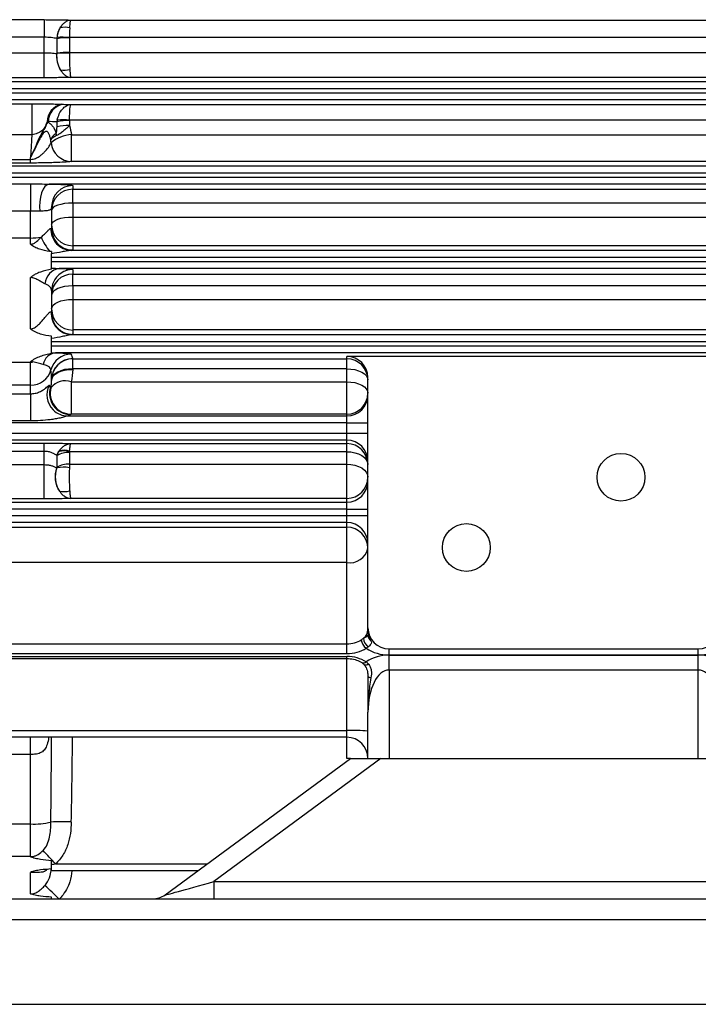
# Model space of a CAD drawing. Header units: millimetres. Extents: x -722 to 1902, y -809 to 1604.
# Tile 3 of 93: x -506 to -410, y 151 to 291. Entities that reach past the tile are written whole.
import ezdxf

# ---------------------------------------------------------------- set-up
doc = ezdxf.new("R2010")
doc.units = ezdxf.units.MM

msp = doc.modelspace()

# ---------------------------------------------------------------- linework, layer by layer
at = {"color": 7, "linetype": 'Continuous', "lineweight": 25}
for p, q in [((-523.31, 290.84), (-502.85, 290.84)), ((-502.85, 290.84), (-502.85, 288.34)), ((-499.07, 290.78), (-378.58, 290.78)), ((-502.85, 288.34), (-523.31, 288.34)), ((-502.85, 286.12), (-502.85, 288.34)), ((-501.08, 288.14), (-501.08, 286.02)), ((-501.04, 288.14), (-501.08, 288.14)), ((-501.04, 286.05), (-501.04, 288.14)), ((-378.58, 288.29), (-499.27, 288.29)), ((-499.27, 288.26), (-499.27, 286.18)), ((-523.31, 286.12), (-502.85, 286.12)), ((-502.85, 282.57), (-502.85, 286.12)), ((-501.08, 286.02), (-501.04, 286.02)), ((-499.27, 286.18), (-374.8, 286.18)), ((-502.85, 282.57), (-523.31, 282.57)), ((-509.95, 282.02), (-163.67, 282.02)), ((-174.55, 282.63), (-499.07, 282.63)), ((-163.67, 281.02), (-509.95, 281.02)), ((-509.95, 280.45), (-163.67, 280.45)), ((-523.31, 278.88), (-504.62, 278.88)), ((-163.67, 279.45), (-509.95, 279.45)), ((-504.62, 278.88), (-504.62, 274.45)), ((-499.07, 278.76), (-174.55, 278.76)), ((-501.04, 275.58), (-501.04, 276.3)), ((-174.35, 276.54), (-499.27, 276.54)), ((-499.27, 276.49), (-499.27, 275.77)), ((-504.62, 274.45), (-523.31, 274.45)), ((-498.98, 270.66), (-498.98, 274.47)), ((-498.98, 274.47), (-174.64, 274.47)), ((-523.51, 270.96), (-504.81, 270.96)), ((-504.81, 270.44), (-523.51, 270.44)), ((-504.81, 270.96), (-504.81, 271.24)), ((-504.81, 270.44), (-504.81, 270.96)), ((-174.64, 270.66), (-498.98, 270.66)), ((-509.95, 270.02), (-163.67, 270.02)), ((-163.67, 269.02), (-509.95, 269.02)), ((-509.95, 268.45), (-163.67, 268.45)), ((-509.95, 267.47), (-504.81, 267.47)), ((-504.81, 267.47), (-504.81, 263.6)), ((-171.48, 267.45), (-502.14, 267.45)), ((-498.81, 267.23), (-498.81, 266.7)), ((-498.81, 266.7), (-174.81, 266.7)), ((-498.81, 264.74), (-498.81, 266.7)), ((-504.81, 263.6), (-509.95, 263.6)), ((-504.81, 259.77), (-504.81, 263.6)), ((-501.81, 264.23), (-501.81, 261.07)), ((-498.81, 264.74), (-498.81, 262.76)), ((-174.81, 264.74), (-498.81, 264.74)), ((-498.81, 262.76), (-498.81, 258.67)), ((-498.81, 262.76), (-174.81, 262.76)), ((-504.81, 259.77), (-536.81, 259.77)), ((-504.81, 258.9), (-504.81, 259.77)), ((-499, 258.02), (-174.62, 258.02)), ((-498.81, 258.67), (-498.81, 258.07)), ((-174.81, 258.67), (-498.81, 258.67)), ((-501.81, 257.02), (-501.81, 257.52)), ((-171.81, 257.02), (-501.81, 257.02)), ((-501.81, 256.45), (-501.81, 257.02)), ((-501.81, 256.45), (-171.81, 256.45)), ((-501.81, 255.48), (-501.81, 256.45)), ((-172.88, 255.45), (-500.74, 255.45)), ((-498.81, 255.28), (-498.81, 254.64)), ((-504.81, 246.85), (-504.81, 254.13)), ((-498.81, 254.64), (-174.81, 254.64)), ((-498.81, 252.95), (-498.81, 254.64)), ((-501.81, 252.28), (-501.81, 249.06)), ((-498.81, 252.95), (-498.81, 251.04)), ((-174.81, 252.95), (-498.81, 252.95)), ((-498.81, 251.04), (-498.81, 246.69)), ((-498.81, 251.04), (-174.81, 251.04)), ((-498.81, 246.69), (-498.81, 246.06)), ((-174.81, 246.69), (-498.81, 246.69)), ((-501.81, 245.02), (-501.81, 245.46)), ((-498.92, 246.02), (-174.7, 246.02)), ((-171.81, 245.02), (-501.81, 245.02)), ((-501.81, 244.45), (-501.81, 245.02)), ((-501.81, 244.45), (-171.81, 244.45)), ((-501.81, 243.46), (-501.81, 244.45)), ((-172.36, 243.45), (-501.26, 243.45)), ((-498.81, 242.61), (-498.81, 242.58)), ((-498.81, 242.58), (-459.81, 242.58)), ((-498.81, 241.16), (-498.81, 242.58)), ((-403.81, 242.92), (-459.81, 242.92)), ((-459.81, 242.58), (-459.81, 242.92)), ((-459.81, 241.16), (-459.81, 242.58)), ((-536.81, 242.12), (-504.81, 242.12)), ((-504.81, 242.12), (-504.81, 242.17)), ((-504.81, 238.82), (-504.81, 242.12)), ((-498.81, 241.16), (-498.81, 241.08)), ((-459.81, 241.16), (-498.81, 241.16)), ((-459.81, 239.31), (-459.81, 241.16)), ((-501.81, 239.61), (-501.81, 239.5)), ((-456.81, 233.45), (-456.81, 239.92)), ((-504.81, 238.82), (-536.81, 238.82)), ((-504.81, 237.61), (-504.81, 238.82)), ((-499.02, 239.31), (-499.02, 234.7)), ((-499.02, 239.31), (-459.81, 239.31)), ((-459.81, 234.7), (-459.81, 239.31)), ((-509.95, 237.61), (-504.81, 237.61)), ((-504.81, 237.61), (-504.81, 233.75)), ((-499.48, 234.45), (-459.81, 234.45)), ((-459.81, 234.7), (-499.02, 234.7)), ((-459.81, 234.45), (-459.81, 234.7)), ((-459.81, 233.45), (-459.81, 234.45)), ((-504.81, 233.75), (-509.95, 233.75)), ((-459.81, 233.45), (-509.95, 233.45)), ((-459.81, 233.45), (-456.81, 233.45)), ((-459.81, 232.01), (-459.81, 233.45)), ((-456.81, 232.01), (-456.81, 233.45)), ((-509.95, 232.01), (-459.81, 232.01)), ((-459.81, 231.01), (-459.81, 232.01)), ((-459.81, 232.01), (-456.81, 232.01)), ((-456.81, 221.17), (-456.81, 232.01)), ((-523.31, 230.58), (-502.85, 230.58)), ((-459.81, 231.01), (-509.95, 231.01)), ((-502.85, 229.41), (-502.85, 230.58)), ((-499.07, 230.52), (-459.81, 230.52)), ((-459.81, 230.52), (-459.81, 231.01)), ((-459.81, 229.36), (-459.81, 230.52)), ((-502.85, 229.41), (-523.31, 229.41)), ((-502.85, 227.52), (-502.85, 229.41)), ((-501.08, 228.82), (-501.08, 227.05)), ((-501.04, 228.82), (-501.08, 228.82)), ((-501.04, 227.14), (-501.04, 228.82)), ((-499.27, 229.27), (-499.27, 227.6)), ((-459.81, 229.36), (-499.26, 229.36)), ((-459.81, 227.6), (-459.81, 229.36)), ((-523.31, 227.52), (-502.85, 227.52)), ((-502.85, 222.65), (-502.85, 227.52)), ((-501.08, 227.05), (-501.05, 227.06)), ((-499.27, 227.6), (-459.81, 227.6)), ((-459.81, 222.72), (-459.81, 227.6)), ((-502.85, 222.65), (-523.31, 222.65)), ((-509.95, 222.17), (-459.81, 222.17)), ((-459.81, 222.72), (-499.07, 222.72)), ((-459.81, 222.17), (-459.81, 222.72)), ((-459.81, 221.17), (-459.81, 222.17)), ((-459.81, 221.17), (-509.95, 221.17)), ((-509.95, 220.29), (-459.81, 220.29)), ((-459.81, 221.17), (-456.81, 221.17)), ((-459.81, 220.29), (-459.81, 221.17)), ((-459.81, 219.29), (-459.81, 220.29)), ((-459.81, 220.29), (-456.81, 220.29)), ((-456.81, 220.29), (-456.81, 221.17)), ((-456.81, 204.31), (-456.81, 220.29)), ((-518.85, 218.62), (-459.81, 218.62)), ((-459.81, 219.29), (-509.95, 219.29)), ((-459.81, 218.62), (-459.81, 219.29)), ((-459.81, 213.58), (-459.81, 218.62)), ((-459.81, 213.58), (-518.85, 213.58)), ((-459.81, 202.01), (-459.81, 213.58)), ((-509.95, 202.01), (-459.81, 202.01)), ((-459.81, 200.62), (-459.81, 202.01)), ((-459.81, 200.62), (-509.95, 200.62)), ((-453.81, 201.31), (-409.81, 201.31)), ((-453.81, 200.43), (-453.81, 201.31)), ((-409.81, 200.43), (-453.81, 200.43)), ((-453.81, 200.42), (-409.81, 200.42)), ((-453.81, 198.3), (-453.81, 200.42)), ((-409.81, 200.43), (-409.81, 201.31)), ((-409.81, 198.3), (-409.81, 200.42)), ((-509.95, 200.22), (-459.81, 200.22)), ((-509.95, 199.93), (-459.81, 199.93)), ((-459.81, 199.93), (-459.81, 200.22)), ((-459.81, 189.7), (-459.81, 199.93)), ((-409.81, 198.3), (-453.81, 198.3)), ((-453.81, 198.3), (-453.81, 185.73)), ((-409.81, 185.73), (-409.81, 198.3)), ((-456.81, 185.73), (-456.81, 192.3)), ((-509.95, 189.7), (-459.81, 189.7)), ((-459.81, 188.73), (-459.81, 189.7)), ((-459.81, 188.73), (-509.95, 188.73)), ((-504.81, 186.27), (-504.81, 188.73)), ((-459.81, 185.73), (-459.81, 188.73)), ((-504.81, 186.27), (-509.95, 186.27)), ((-504.81, 176.4), (-504.81, 186.27)), ((-485.66, 166.32), (-459.31, 185.73)), ((-454.96, 185.73), (-478.74, 168.21)), ((-459.31, 185.73), (-459.81, 185.73)), ((-459.31, 185.73), (-454.96, 185.73)), ((-454.96, 185.73), (-218.66, 185.73)), ((-536.81, 176.4), (-504.81, 176.4)), ((-504.81, 171.75), (-504.81, 176.4)), ((-504.81, 171.75), (-536.81, 171.75)), ((-504.81, 171.72), (-504.81, 171.75)), ((-501.81, 169.73), (-501.81, 170.58)), ((-481.02, 169.73), (-501.81, 169.73)), ((-501.26, 170.7), (-479.71, 170.7)), ((-504.81, 166.44), (-504.81, 169.51)), ((-478.74, 168.21), (-478.74, 165.73)), ((-478.74, 168.21), (-194.88, 168.21)), ((-509.81, 165.73), (-163.81, 165.73)), ((-501.81, 165.73), (-501.81, 165.98)), ((-163.81, 162.73), (-509.81, 162.73)), ((-509.81, 150.73), (-163.81, 150.73))]:
    msp.add_line(p, q, dxfattribs=at)
at = {"color": 7, "linetype": 'Continuous', "lineweight": 25, "flags": 128}
for points in [[(-502.14, 267.45), (-502.45, 267.35), (-502.75, 267.1), (-503.01, 266.71), (-503.23, 266.2), (-503.4, 265.6), (-503.49, 264.94), (-503.52, 264.26), (-503.47, 263.58)], [(-498.81, 264.74), (-499.4, 264.72), (-499.96, 264.66), (-500.48, 264.56), (-500.93, 264.43), (-501.3, 264.28), (-501.58, 264.1), (-501.75, 263.9), (-501.81, 263.7)], [(-501.81, 261.67), (-501.75, 261.88), (-501.58, 262.09), (-501.3, 262.28), (-500.93, 262.44), (-500.48, 262.58), (-499.96, 262.68), (-499.4, 262.74), (-498.81, 262.76)], [(-498.81, 252.95), (-499.4, 252.92), (-499.96, 252.85), (-500.48, 252.73), (-500.93, 252.57), (-501.3, 252.37), (-501.58, 252.14), (-501.75, 251.9), (-501.81, 251.64)], [(-501.81, 249.68), (-501.75, 249.95), (-501.58, 250.2), (-501.3, 250.43), (-500.93, 250.64), (-500.48, 250.81), (-499.96, 250.93), (-499.4, 251.01), (-498.81, 251.04)], [(-498.81, 241.16), (-499.4, 241.13), (-499.96, 241.04), (-500.48, 240.89), (-500.93, 240.7), (-501.3, 240.46), (-501.58, 240.19), (-501.75, 239.89), (-501.81, 239.58)], [(-501.81, 239.5), (-501.75, 239.81), (-501.58, 240.1), (-501.3, 240.38), (-500.93, 240.62), (-500.48, 240.81), (-499.96, 240.96), (-499.4, 241.05), (-498.81, 241.08)], [(-459.81, 241.16), (-459.22, 241.13), (-458.66, 241.04), (-458.14, 240.89), (-457.69, 240.7), (-457.32, 240.46), (-457.04, 240.19), (-456.87, 239.89), (-456.81, 239.58)], [(-459.81, 239.31), (-459.22, 239.28), (-458.66, 239.19), (-458.14, 239.04), (-457.69, 238.84), (-457.32, 238.59), (-457.04, 238.31), (-456.87, 238.01), (-456.81, 237.7)], [(-459.81, 229.36), (-459.22, 229.33), (-458.66, 229.22), (-458.14, 229.05), (-457.69, 228.82), (-457.32, 228.54), (-457.04, 228.22), (-456.87, 227.88), (-456.81, 227.52)], [(-459.81, 227.6), (-459.22, 227.56), (-458.66, 227.46), (-458.14, 227.28), (-457.69, 227.05), (-457.32, 226.76), (-457.04, 226.44), (-456.87, 226.08), (-456.81, 225.72)], [(-457.37, 199.11), (-457.34, 199.08), (-457.26, 199.04), (-457.15, 199.03), (-457.03, 199.05), (-456.89, 199.1), (-456.74, 199.17)], [(-456.81, 197.42), (-456.8, 197.39), (-456.78, 197.36), (-456.75, 197.33), (-456.7, 197.29), (-456.63, 197.27), (-456.56, 197.24), (-456.47, 197.22), (-456.38, 197.19)]]:
    msp.add_lwpolyline(points, dxfattribs=at)
at = {"color": 7, "linetype": 'Continuous', "lineweight": 25}
for centre in [(-420.81, 225.73), (-442.81, 215.73)]:
    msp.add_circle(centre, 3.4, dxfattribs=at)
for centre, radius, start, end in [((-497.35, 287.79), 3.74, 149.4041, 174.6166), ((-499.95, 286.58), 3.18, 76.9292, 101.3895), ((-499.38, 277.11), 11.15, 89.4609, 98.5753), ((-500.31, 277.28), 11.06, 84.6242, 93.6944), ((-497.16, 285.68), 3.93, 175.0373, 209.9149), ((-499.38, 275.96), 10.23, 89.4155, 99.3624), ((-499.97, 272.84), 13.23, 87.0035, 94.6665), ((-499.94, 286.86), 3.2, 258.7034, 282.9666), ((-499.85, 276.29), 2.58, 102.2778, 180.0849), ((-499.72, 276.25), 2.59, 100.3722, 177.9872), ((-505.08, 272.47), 4.65, 54.1255, 55.2065), ((-499.38, 269.08), 7.41, 89.2206, 102.9982), ((-500.24, 269.34), 7.26, 82.3086, 95.9826), ((-497.91, 275.32), 3.34, 191.1727, 196.9346), ((-499.37, 268.51), 7.27, 89.2074, 103.2666), ((-498.69, 269.51), 4.98, 93.2426, 129.9983), ((-498.92, 273.64), 2.99, 186.2028, 269.0199), ((-498.81, 264.23), 3, 89.9825, 179.9825), ((-498.81, 263.7), 3, 89.9825, 179.9825), ((-498.92, 261), 2.99, 177.4649, 268.5015), ((-498.81, 261.67), 3, 180.0175, 270.0175), ((-498.81, 261.07), 3, 180.0008, 204.6861), ((-504.77, 267.92), 8.15, 269.7358, 280.4569), ((-495.01, 263.51), 9.04, 203.4872, 218.6988), ((-498.81, 261.07), 3, 204.6953, 270.0087), ((-496.2, 262.5), 7.47, 221.3147, 221.6859), ((-500.31, 253.01), 2.47, 99.8492, 173.9626), ((-498.81, 252.28), 3, 89.9911, 156.6192), ((-498.81, 251.64), 3, 89.9825, 179.9825), ((-498.81, 252.28), 3, 156.6292, 179.9993), ((-498.81, 249.68), 3, 180.0175, 270.0175), ((-498.87, 249.02), 3, 175.7008, 269.1222), ((-498.81, 249.06), 3, 180.0175, 270.0175), ((-500.9, 241.29), 2.19, 99.4016, 166.851), ((-499.02, 240.24), 3, 90.0501, 164.9111), ((-498.81, 239.61), 3, 89.9825, 179.9825), ((-498.81, 239.58), 3, 89.9825, 179.9825), ((-459.81, 239.58), 3, 0.0175, 90.0175), ((-504.81, 248.87), 6.75, 269.998, 272.5406), ((-504.8, 241.82), 3, 269.8596, 344.5882), ((-499.46, 237.46), 3.01, 153.1665, 224.768), ((-499.1, 237.65), 3, 162.1121, 269.863), ((-499.01, 237.7), 3, 165.42, 269.7575), ((-504.77, 239.5), 2.96, 341.7219, 359.9973), ((-499.86, 236.83), 2.62, 71.2933, 141.5793), ((-459.81, 237.7), 3, 269.9825, 359.9825), ((-459.81, 237.45), 3, 269.9825, 359.9825), ((-499.47, 237.45), 3, 224.7277, 269.7964), ((-459.81, 228.01), 3, 0.0175, 90.0175), ((-459.81, 227.52), 3, 0.0175, 90.0175), ((-498.08, 227.63), 3.22, 144.7736, 158.3532), ((-499.34, 225.83), 3.43, 88.8784, 119.6978), ((-500.07, 226.45), 3.02, 74.4176, 103.6097), ((-500.03, 226.68), 2.89, 74.3096, 103.7177), ((-497.62, 225.79), 3.68, 159.8601, 213.6264), ((-500.1, 223.23), 3.94, 78.0022, 103.9202), ((-499.34, 224.22), 3.38, 88.8894, 120.2468), ((-459.81, 225.72), 3, 269.9825, 359.9825), ((-459.81, 225.17), 3, 269.9825, 359.9825), ((-500.01, 226.6), 2.92, 256.6843, 285.238), ((-459.81, 216.29), 3, 0.0175, 90.0175), ((-459.81, 215.62), 3, 0.0175, 90.0175), ((-459.41, 216.21), 2.66, 261.3411, 347.2468), ((-458.49, 204.12), 1.68, 309.4, 357.9634), ((-453.81, 204.31), 3, 180, 270), ((-455.86, 203.26), 0.95, 180.372, 236.8716), ((-409.81, 204.31), 3, 270, 0), ((-456, 202.8), 1.76, 186.4852, 232.7677), ((-456.09, 202.79), 1.33, 178.6003, 240.8992), ((-453.81, 206.43), 6, 237.0787, 270), ((-453.81, 194.42), 6, 90, 122.9213), ((-409.81, 206.43), 6, 270, 302.9213), ((-409.81, 194.42), 6, 57.0787, 90), ((-457.44, 199.82), 0.519, 249.4769, 315.8701), ((-459.06, 168.13), 21.58, 84.0133, 91.9891), ((-459.81, 185.73), 3, 0, 90), ((-504.32, 186.83), 10.45, 267.329, 283.3292), ((-500.35, 141.06), 35.64, 87.8542, 92.5105), ((-552.38, 124.96), 68.6, 41.8183, 43.9977), ((-504.81, 175.09), 3.34, 269.999, 275.1406), ((-536.25, 130.42), 50.06, 44.8098, 48.029), ((-487.44, 168.73), 3, 270, 306.3844)]:
    msp.add_arc(centre, radius, start, end, dxfattribs=at)
for centre, major_axis, ratio, start_param, end_param in [((-504.81, 242.61), (6, 0), 0.400427, 0, 0.264221), ((-459.81, 239.92), (0, 3), 0.999391, 4.712389, 6.283185), ((-504.81, 239.61), (0, 5.38), 0.5576, 4.712389, 4.97661), ((-504.81, 238.06), (3, 0), 0.546359, 0.316721, 0.476129), ((-504.81, 235.07), (6, 0), 0.223093, 5.807056, 5.966464), ((-459.81, 204.16), (3, 0), 0.716051, 4.712389, 5.466679), ((-459.81, 203.46), (4, 0), 0.707538, 4.712389, 5.466679), ((-459.81, 197.39), (4, 0), 0.707538, 0.816507, 1.570796), ((-453.81, 192.3), (0, 6), 0.5, 0, 1.570796), ((-409.81, 192.3), (0, 6), 0.5, 4.712389, 6.283185), ((-504.81, 194.54), (0, 68.43), 0.043837, 4.448168, 4.62746), ((-504.81, 194.64), (0, 68.8), 0.087209, 4.448168, 4.626385), ((-477.32, 168.73), (8.34, 2.42), 0.012419, 3.107854, 4.538395)]:
    msp.add_ellipse(centre, major_axis=major_axis, ratio=ratio, start_param=start_param, end_param=end_param, dxfattribs=at)
for points, knots in [([(-502.85, 290.84), (-502.49, 290.84), (-502.14, 290.83), (-501.46, 290.83), (-501.13, 290.83), (-500.49, 290.82), (-500.17, 290.81), (-499.59, 290.8), (-499.32, 290.79), (-499.07, 290.78)], [0, 0, 0, 0, 0.25, 0.25, 0.5, 0.5, 0.75, 0.75, 1, 1, 1, 1]), ([(-500.57, 289.69), (-500.48, 289.86), (-500.37, 290.01), (-500.14, 290.27), (-500.01, 290.39), (-499.76, 290.57), (-499.62, 290.65), (-499.35, 290.75), (-499.21, 290.78), (-499.07, 290.78)], [0, 0, 0, 0, 0.25, 0.25, 0.5, 0.5, 0.75, 0.75, 1, 1, 1, 1]), ([(-499.23, 289.67), (-499.22, 289.84), (-499.2, 289.99), (-499.18, 290.26), (-499.17, 290.37), (-499.14, 290.56), (-499.13, 290.64), (-499.1, 290.74), (-499.08, 290.77), (-499.07, 290.78)], [0, 0, 0, 0, 0.25, 0.25, 0.5, 0.5, 0.75, 0.75, 1, 1, 1, 1]), ([(-501.02, 288.32), (-500.99, 288.57), (-500.93, 288.81), (-500.78, 289.28), (-500.69, 289.5), (-500.57, 289.69)], [0, 0, 0, 0, 0.5, 0.5, 1, 1, 1, 1]), ([(-499.23, 289.67), (-499.24, 289.47), (-499.25, 289.25), (-499.26, 288.79), (-499.27, 288.55), (-499.27, 288.29)], [0, 0, 0, 0, 0.5, 0.5, 1, 1, 1, 1]), ([(-501.08, 288.14), (-501.19, 288.17), (-501.31, 288.2), (-501.58, 288.25), (-501.73, 288.27), (-502.03, 288.3), (-502.18, 288.32), (-502.51, 288.33), (-502.68, 288.34), (-502.85, 288.34)], [0, 0, 0, 0, 0.25, 0.25, 0.5, 0.5, 0.75, 0.75, 1, 1, 1, 1]), ([(-502.85, 286.12), (-502.68, 286.12), (-502.52, 286.12), (-502.19, 286.11), (-502.03, 286.11), (-501.73, 286.09), (-501.59, 286.08), (-501.32, 286.05), (-501.19, 286.04), (-501.08, 286.02)], [0, 0, 0, 0, 0.25, 0.25, 0.5, 0.5, 0.75, 0.75, 1, 1, 1, 1]), ([(-500.57, 283.72), (-500.75, 284.04), (-500.88, 284.41), (-501, 285), (-501.03, 285.21), (-501.06, 285.61), (-501.06, 285.82), (-501.04, 286.02)], [0, 0, 0, 0, 0.5, 0.5, 0.75, 0.75, 1, 1, 1, 1]), ([(-499.27, 286.05), (-499.28, 285.84), (-499.28, 285.64), (-499.27, 285.23), (-499.27, 285.03), (-499.26, 284.43), (-499.24, 284.06), (-499.22, 283.74)], [0, 0, 0, 0, 0.25, 0.25, 0.5, 0.5, 1, 1, 1, 1]), ([(-500.57, 283.72), (-500.47, 283.55), (-500.36, 283.4), (-500.13, 283.14), (-500.01, 283.02), (-499.75, 282.84), (-499.62, 282.76), (-499.35, 282.66), (-499.21, 282.63), (-499.07, 282.63)], [0, 0, 0, 0, 0.25, 0.25, 0.5, 0.5, 0.75, 0.75, 1, 1, 1, 1]), ([(-499.22, 283.74), (-499.22, 283.57), (-499.2, 283.42), (-499.18, 283.15), (-499.17, 283.04), (-499.14, 282.85), (-499.13, 282.77), (-499.1, 282.67), (-499.08, 282.63), (-499.07, 282.63)], [0, 0, 0, 0, 0.25, 0.25, 0.5, 0.5, 0.75, 0.75, 1, 1, 1, 1]), ([(-499.07, 282.63), (-499.32, 282.62), (-499.6, 282.61), (-500.18, 282.6), (-500.49, 282.59), (-500.97, 282.59), (-501.14, 282.58), (-501.47, 282.58), (-501.64, 282.58), (-502.15, 282.58), (-502.5, 282.57), (-502.85, 282.57)], [0, 0, 0, 0, 0.25, 0.25, 0.5, 0.5, 0.625, 0.625, 0.75, 0.75, 1, 1, 1, 1]), ([(-504.62, 278.88), (-504.21, 278.88), (-503.81, 278.88), (-503.23, 278.87), (-503.03, 278.87), (-502.66, 278.87), (-502.47, 278.86), (-501.94, 278.85), (-501.6, 278.85), (-501.13, 278.83), (-500.98, 278.83), (-500.76, 278.82), (-500.69, 278.82), (-500.54, 278.81), (-500.47, 278.81), (-500.4, 278.81)], [0, 0, 0, 0, 0.25, 0.25, 0.375, 0.375, 0.5, 0.5, 0.75, 0.75, 0.875, 0.875, 0.9375, 0.9375, 1, 1, 1, 1]), ([(-501, 276.56), (-500.94, 276.87), (-500.84, 277.16), (-500.59, 277.69), (-500.44, 277.93), (-500.1, 278.32), (-499.91, 278.48), (-499.6, 278.64), (-499.49, 278.68), (-499.28, 278.74), (-499.17, 278.76), (-499.07, 278.76)], [0, 0, 0, 0, 0.25, 0.25, 0.5, 0.5, 0.75, 0.75, 0.875, 0.875, 1, 1, 1, 1]), ([(-499.27, 276.54), (-499.26, 276.85), (-499.25, 277.14), (-499.23, 277.67), (-499.21, 277.91), (-499.18, 278.31), (-499.16, 278.46), (-499.12, 278.63), (-499.11, 278.67), (-499.09, 278.74), (-499.08, 278.75), (-499.07, 278.76)], [0, 0, 0, 0, 0.25, 0.25, 0.5, 0.5, 0.75, 0.75, 0.875, 0.875, 1, 1, 1, 1]), ([(-502.36, 276.24), (-502.51, 275.99), (-502.62, 275.74), (-502.8, 275.4), (-502.86, 275.3), (-502.99, 275.09), (-503.05, 274.99), (-503.35, 274.47), (-503.56, 274.03), (-503.94, 273.18), (-504.12, 272.75), (-504.38, 272.16), (-504.47, 271.97), (-504.6, 271.69), (-504.64, 271.6), (-504.72, 271.42), (-504.77, 271.33), (-504.81, 271.24)], [0, 0, 0, 0, 0.125, 0.125, 0.1875, 0.1875, 0.25, 0.25, 0.5, 0.5, 0.75, 0.75, 0.875, 0.875, 0.9375, 0.9375, 1, 1, 1, 1]), ([(-502.43, 276.29), (-502.5, 276.16), (-502.56, 276.04), (-502.67, 275.79), (-502.72, 275.67), (-502.84, 275.45), (-502.9, 275.34), (-503.05, 275.17), (-503.13, 275.1), (-503.39, 274.89), (-503.59, 274.77), (-504.06, 274.57), (-504.33, 274.48), (-504.62, 274.45)], [0, 0, 0, 0, 0.125, 0.125, 0.25, 0.25, 0.375, 0.375, 0.5, 0.5, 0.75, 0.75, 1, 1, 1, 1]), ([(-502.36, 276.24), (-502.22, 276.19), (-502.08, 276.11), (-501.84, 275.91), (-501.73, 275.79), (-501.53, 275.52), (-501.45, 275.36), (-501.3, 275.03), (-501.23, 274.85), (-501.18, 274.67)], [0, 0, 0, 0, 0.25, 0.25, 0.5, 0.5, 0.75, 0.75, 1, 1, 1, 1]), ([(-501.94, 273.74), (-501.97, 273.89), (-502, 274.04), (-502.08, 274.34), (-502.13, 274.48), (-502.23, 274.68), (-502.27, 274.74), (-502.35, 274.84), (-502.39, 274.88), (-502.49, 274.94), (-502.55, 274.95), (-502.65, 274.94), (-502.7, 274.92), (-502.84, 274.85), (-502.92, 274.76), (-503.07, 274.58), (-503.14, 274.48), (-503.34, 274.17), (-503.46, 273.95), (-503.8, 273.28), (-504.01, 272.84), (-504.42, 272.01), (-504.61, 271.61), (-504.81, 271.24)], [0, 0, 0, 0, 0.0625, 0.0625, 0.125, 0.125, 0.15625, 0.15625, 0.1875, 0.1875, 0.21875, 0.21875, 0.25, 0.25, 0.3125, 0.3125, 0.375, 0.375, 0.5, 0.5, 0.75, 0.75, 1, 1, 1, 1]), ([(-501.18, 274.67), (-501.38, 274.52), (-501.55, 274.37), (-501.74, 274.13), (-501.79, 274.05), (-501.88, 273.89), (-501.92, 273.81), (-501.94, 273.74)], [0, 0, 0, 0, 0.5, 0.5, 0.75, 0.75, 1, 1, 1, 1]), ([(-501.18, 274.67), (-501.17, 274.68), (-501.15, 274.7), (-501.14, 274.73), (-501.13, 274.75), (-501.11, 274.8), (-501.1, 274.84), (-501.08, 274.96), (-501.07, 275.04), (-501.05, 275.27), (-501.04, 275.43), (-501.04, 275.58)], [0, 0, 0, 0, 0.0625, 0.0625, 0.125, 0.125, 0.25, 0.25, 0.5, 0.5, 1, 1, 1, 1]), ([(-499.27, 275.77), (-499.41, 275.63), (-499.56, 275.49), (-499.86, 275.21), (-500.01, 275.08), (-500.32, 274.83), (-500.48, 274.71), (-500.8, 274.51), (-500.95, 274.42), (-501.1, 274.35)], [0, 0, 0, 0, 0.25, 0.25, 0.5, 0.5, 0.75, 0.75, 1, 1, 1, 1]), ([(-504.62, 274.45), (-504.64, 274.14), (-504.66, 273.84), (-504.69, 273.25), (-504.71, 272.97), (-504.74, 272.43), (-504.75, 272.17), (-504.78, 271.81), (-504.78, 271.69), (-504.8, 271.46), (-504.8, 271.35), (-504.81, 271.24)], [0, 0, 0, 0, 0.25, 0.25, 0.5, 0.5, 0.75, 0.75, 0.875, 0.875, 1, 1, 1, 1]), ([(-504.81, 270.96), (-504.67, 270.96), (-504.53, 270.98), (-504.29, 271.03), (-504.19, 271.07), (-503.9, 271.18), (-503.74, 271.27), (-503.45, 271.46), (-503.32, 271.57), (-503.07, 271.77), (-502.96, 271.88), (-502.63, 272.21), (-502.43, 272.44), (-502.11, 272.88), (-501.97, 273.11), (-501.89, 273.32)], [0, 0, 0, 0, 0.0625, 0.0625, 0.125, 0.125, 0.25, 0.25, 0.375, 0.375, 0.5, 0.5, 0.75, 0.75, 1, 1, 1, 1]), ([(-501.1, 274.35), (-501.31, 274.24), (-501.49, 274.14), (-501.7, 273.98), (-501.76, 273.93), (-501.87, 273.83), (-501.91, 273.78), (-501.94, 273.74)], [0, 0, 0, 0, 0.5, 0.5, 0.75, 0.75, 1, 1, 1, 1]), ([(-498.98, 270.66), (-499.05, 270.64), (-499.16, 270.63), (-499.41, 270.6), (-499.55, 270.59), (-500.06, 270.56), (-500.48, 270.53), (-501.22, 270.5), (-501.48, 270.5), (-502.04, 270.48), (-502.35, 270.47), (-502.99, 270.46), (-503.33, 270.45), (-504.05, 270.44), (-504.42, 270.44), (-504.81, 270.44)], [0, 0, 0, 0, 0.125, 0.125, 0.25, 0.25, 0.5, 0.5, 0.625, 0.625, 0.75, 0.75, 0.875, 0.875, 1, 1, 1, 1]), ([(-504.81, 267.47), (-504.36, 267.47), (-503.92, 267.46), (-503.02, 267.46), (-502.58, 267.45), (-502.14, 267.45)], [0, 0, 0, 0, 0.5, 0.5, 1, 1, 1, 1]), ([(-502.14, 267.45), (-501.86, 267.44), (-501.59, 267.44), (-501.09, 267.42), (-500.86, 267.42), (-500.42, 267.4), (-500.22, 267.39), (-499.86, 267.38), (-499.7, 267.37), (-499.42, 267.35), (-499.3, 267.34), (-499.1, 267.32), (-499.02, 267.31), (-498.85, 267.27), (-498.81, 267.25), (-498.81, 267.23)], [0, 0, 0, 0, 0.125, 0.125, 0.25, 0.25, 0.375, 0.375, 0.5, 0.5, 0.625, 0.625, 0.75, 0.75, 1, 1, 1, 1]), ([(-503.47, 263.58), (-503.68, 263.58), (-503.89, 263.58), (-504.34, 263.59), (-504.58, 263.6), (-504.81, 263.6)], [0, 0, 0, 0, 0.5, 0.5, 1, 1, 1, 1]), ([(-501.81, 264.23), (-501.81, 264.14), (-501.82, 264.05), (-501.87, 263.92), (-501.9, 263.88), (-501.97, 263.81), (-502.02, 263.78), (-502.15, 263.72), (-502.23, 263.7), (-502.41, 263.66), (-502.51, 263.65), (-502.75, 263.62), (-502.88, 263.61), (-503.16, 263.6), (-503.31, 263.59), (-503.47, 263.58)], [0, 0, 0, 0, 0.25, 0.25, 0.375, 0.375, 0.5, 0.5, 0.625, 0.625, 0.75, 0.75, 0.875, 0.875, 1, 1, 1, 1]), ([(-503.29, 259.91), (-503.13, 260.04), (-502.98, 260.18), (-502.7, 260.45), (-502.57, 260.59), (-502.33, 260.83), (-502.22, 260.94), (-502.03, 261.1), (-501.96, 261.15), (-501.9, 261.14)], [0, 0, 0, 0, 0.25, 0.25, 0.5, 0.5, 0.75, 0.75, 1, 1, 1, 1]), ([(-504.81, 258.9), (-504.65, 258.9), (-504.5, 258.94), (-504.21, 259.07), (-504.08, 259.16), (-503.71, 259.46), (-503.5, 259.68), (-503.29, 259.91)], [0, 0, 0, 0, 0.25, 0.25, 0.5, 0.5, 1, 1, 1, 1]), ([(-502.06, 257.86), (-502.56, 257.92), (-503.05, 258.02), (-503.76, 258.26), (-503.99, 258.35), (-504.32, 258.53), (-504.42, 258.59), (-504.62, 258.73), (-504.72, 258.81), (-504.81, 258.9)], [0, 0, 0, 0, 0.5, 0.5, 0.75, 0.75, 0.875, 0.875, 1, 1, 1, 1]), ([(-499, 258.02), (-499.09, 258.01), (-499.19, 258), (-499.4, 257.97), (-499.51, 257.95), (-499.86, 257.89), (-500.09, 257.84), (-500.8, 257.7), (-501.29, 257.61), (-501.78, 257.53)], [0, 0, 0, 0, 0.125, 0.125, 0.25, 0.25, 0.5, 0.5, 1, 1, 1, 1]), ([(-501.81, 255.32), (-502.36, 255.24), (-502.89, 255.12), (-503.67, 254.84), (-503.92, 254.73), (-504.27, 254.54), (-504.39, 254.46), (-504.61, 254.31), (-504.71, 254.22), (-504.81, 254.13)], [0, 0, 0, 0, 0.5, 0.5, 0.75, 0.75, 0.875, 0.875, 1, 1, 1, 1]), ([(-500.74, 255.45), (-500.42, 255.44), (-500.14, 255.43), (-499.66, 255.4), (-499.46, 255.39), (-499.22, 255.36), (-499.15, 255.36), (-499.02, 255.34), (-498.97, 255.33), (-498.85, 255.31), (-498.81, 255.3), (-498.81, 255.28)], [0, 0, 0, 0, 0.25, 0.25, 0.5, 0.5, 0.625, 0.625, 0.75, 0.75, 1, 1, 1, 1]), ([(-502.77, 253.27), (-502.91, 253.33), (-503.05, 253.4), (-503.35, 253.57), (-503.5, 253.66), (-503.83, 253.84), (-504, 253.93), (-504.28, 254.04), (-504.38, 254.08), (-504.59, 254.12), (-504.7, 254.13), (-504.81, 254.13)], [0, 0, 0, 0, 0.25, 0.25, 0.5, 0.5, 0.75, 0.75, 0.875, 0.875, 1, 1, 1, 1]), ([(-501.81, 252.28), (-501.81, 252.37), (-501.83, 252.46), (-501.91, 252.64), (-501.96, 252.72), (-502.12, 252.89), (-502.22, 252.97), (-502.46, 253.13), (-502.61, 253.2), (-502.77, 253.27)], [0, 0, 0, 0, 0.25, 0.25, 0.5, 0.5, 0.75, 0.75, 1, 1, 1, 1]), ([(-504.81, 246.85), (-504.71, 246.85), (-504.61, 246.86), (-504.42, 246.92), (-504.33, 246.96), (-504.07, 247.11), (-503.92, 247.23), (-503.62, 247.5), (-503.48, 247.64), (-503.22, 247.93), (-503.09, 248.07), (-502.84, 248.37), (-502.72, 248.52), (-502.49, 248.8), (-502.37, 248.93), (-502.22, 249.1), (-502.17, 249.15), (-502.08, 249.22), (-502.04, 249.25), (-501.94, 249.31), (-501.89, 249.29), (-501.86, 249.24)], [0, 0, 0, 0, 0.0625, 0.0625, 0.125, 0.125, 0.25, 0.25, 0.375, 0.375, 0.5, 0.5, 0.625, 0.625, 0.75, 0.75, 0.8125, 0.8125, 0.875, 0.875, 1, 1, 1, 1]), ([(-501.81, 245.8), (-502.35, 245.86), (-502.89, 245.95), (-503.66, 246.19), (-503.91, 246.28), (-504.27, 246.46), (-504.39, 246.53), (-504.61, 246.68), (-504.71, 246.76), (-504.81, 246.85)], [0, 0, 0, 0, 0.5, 0.5, 0.75, 0.75, 0.875, 0.875, 1, 1, 1, 1]), ([(-498.92, 246.02), (-498.99, 246.01), (-499.1, 245.99), (-499.32, 245.95), (-499.43, 245.93), (-499.79, 245.85), (-500.04, 245.8), (-500.78, 245.64), (-501.3, 245.54), (-501.81, 245.46)], [0, 0, 0, 0, 0.125, 0.125, 0.25, 0.25, 0.5, 0.5, 1, 1, 1, 1]), ([(-504.81, 242.17), (-504.8, 242.17), (-504.79, 242.17), (-504.78, 242.18), (-504.77, 242.19), (-504.75, 242.2), (-504.74, 242.21), (-504.7, 242.25), (-504.67, 242.27), (-504.6, 242.33), (-504.54, 242.37), (-504.38, 242.48), (-504.26, 242.55), (-503.91, 242.75), (-503.66, 242.86), (-503.15, 243.04), (-502.89, 243.12), (-502.35, 243.25), (-502.08, 243.31), (-501.81, 243.35)], [0, 0, 0, 0, 0.007812, 0.007812, 0.015625, 0.015625, 0.03125, 0.03125, 0.0625, 0.0625, 0.125, 0.125, 0.25, 0.25, 0.5, 0.5, 0.75, 0.75, 1, 1, 1, 1]), ([(-501.26, 243.45), (-501.05, 243.44), (-500.86, 243.44), (-500.51, 243.42), (-500.35, 243.41), (-499.91, 243.39), (-499.69, 243.37), (-499.34, 243.34), (-499.23, 243.32), (-499.07, 243.28), (-499.03, 243.26), (-499.02, 243.24)], [0, 0, 0, 0, 0.125, 0.125, 0.25, 0.25, 0.5, 0.5, 0.75, 0.75, 1, 1, 1, 1]), ([(-504.81, 242.17), (-504.76, 242.17), (-504.71, 242.17), (-504.61, 242.15), (-504.56, 242.14), (-504.51, 242.13)], [0, 0, 0, 0, 0.5, 0.5, 1, 1, 1, 1]), ([(-503.03, 241.78), (-503.24, 241.83), (-503.46, 241.89), (-503.83, 241.99), (-503.96, 242.03), (-504.22, 242.09), (-504.36, 242.11), (-504.51, 242.13)], [0, 0, 0, 0, 0.5, 0.5, 0.75, 0.75, 1, 1, 1, 1]), ([(-501.91, 241.02), (-501.92, 241.05), (-501.93, 241.09), (-501.99, 241.21), (-502.03, 241.29), (-502.18, 241.45), (-502.28, 241.53), (-502.5, 241.63), (-502.59, 241.67), (-502.79, 241.73), (-502.91, 241.76), (-503.03, 241.78)], [0, 0, 0, 0, 0.25, 0.25, 0.5, 0.5, 0.75, 0.75, 0.875, 0.875, 1, 1, 1, 1]), ([(-504.81, 237.61), (-504.59, 237.61), (-504.37, 237.63), (-503.94, 237.72), (-503.73, 237.79), (-503.35, 237.95), (-503.17, 238.05), (-502.87, 238.24), (-502.75, 238.33), (-502.55, 238.5), (-502.47, 238.57), (-502.35, 238.68), (-502.31, 238.72), (-502.2, 238.82), (-502.16, 238.83), (-502.14, 238.82)], [0, 0, 0, 0, 0.125, 0.125, 0.25, 0.25, 0.375, 0.375, 0.5, 0.5, 0.625, 0.625, 0.75, 0.75, 1, 1, 1, 1]), ([(-499.48, 234.45), (-499.5, 234.45), (-499.52, 234.44), (-499.59, 234.43), (-499.63, 234.41), (-499.76, 234.37), (-499.86, 234.34), (-500.16, 234.26), (-500.39, 234.2), (-500.84, 234.1), (-501.07, 234.06), (-501.53, 233.98), (-501.76, 233.94), (-502.46, 233.86), (-502.93, 233.82), (-503.87, 233.76), (-504.34, 233.75), (-504.81, 233.75)], [0, 0, 0, 0, 0.03125, 0.03125, 0.0625, 0.0625, 0.125, 0.125, 0.25, 0.25, 0.375, 0.375, 0.5, 0.5, 0.75, 0.75, 1, 1, 1, 1]), ([(-502.85, 230.58), (-502.66, 230.58), (-502.48, 230.58), (-502.11, 230.58), (-501.93, 230.58), (-501.4, 230.58), (-501.06, 230.57), (-500.42, 230.56), (-500.11, 230.55), (-499.56, 230.54), (-499.3, 230.53), (-499.07, 230.52)], [0, 0, 0, 0, 0.125, 0.125, 0.25, 0.25, 0.5, 0.5, 0.75, 0.75, 1, 1, 1, 1]), ([(-500.71, 229.49), (-500.61, 229.65), (-500.49, 229.79), (-500.24, 230.04), (-500.1, 230.14), (-499.82, 230.32), (-499.67, 230.39), (-499.37, 230.48), (-499.22, 230.51), (-499.07, 230.52)], [0, 0, 0, 0, 0.25, 0.25, 0.5, 0.5, 0.75, 0.75, 1, 1, 1, 1]), ([(-499.25, 229.46), (-499.24, 229.62), (-499.22, 229.77), (-499.2, 230.02), (-499.18, 230.13), (-499.14, 230.4), (-499.1, 230.5), (-499.07, 230.52)], [0, 0, 0, 0, 0.25, 0.25, 0.5, 0.5, 1, 1, 1, 1]), ([(-501.08, 228.82), (-501.17, 228.89), (-501.27, 228.96), (-501.49, 229.09), (-501.62, 229.15), (-501.91, 229.27), (-502.07, 229.32), (-502.35, 229.37), (-502.44, 229.38), (-502.64, 229.4), (-502.74, 229.41), (-502.85, 229.41)], [0, 0, 0, 0, 0.25, 0.25, 0.5, 0.5, 0.75, 0.75, 0.875, 0.875, 1, 1, 1, 1]), ([(-502.85, 227.52), (-502.65, 227.52), (-502.45, 227.5), (-502.09, 227.45), (-501.93, 227.41), (-501.64, 227.32), (-501.5, 227.27), (-501.27, 227.17), (-501.17, 227.11), (-501.08, 227.05)], [0, 0, 0, 0, 0.25, 0.25, 0.5, 0.5, 0.75, 0.75, 1, 1, 1, 1]), ([(-500.69, 223.75), (-500.83, 223.97), (-500.95, 224.22), (-501.14, 224.76), (-501.2, 225.05), (-501.27, 225.63), (-501.27, 225.93), (-501.21, 226.51), (-501.14, 226.79), (-501.05, 227.06)], [0, 0, 0, 0, 0.25, 0.25, 0.5, 0.5, 0.75, 0.75, 1, 1, 1, 1]), ([(-499.28, 227.09), (-499.29, 226.82), (-499.3, 226.54), (-499.31, 225.96), (-499.31, 225.67), (-499.3, 225.08), (-499.29, 224.79), (-499.27, 224.25), (-499.26, 224), (-499.24, 223.77)], [0, 0, 0, 0, 0.25, 0.25, 0.5, 0.5, 0.75, 0.75, 1, 1, 1, 1]), ([(-500.69, 223.75), (-500.58, 223.59), (-500.46, 223.45), (-500.22, 223.2), (-500.08, 223.09), (-499.8, 222.91), (-499.66, 222.85), (-499.37, 222.75), (-499.22, 222.72), (-499.07, 222.72)], [0, 0, 0, 0, 0.25, 0.25, 0.5, 0.5, 0.75, 0.75, 1, 1, 1, 1]), ([(-499.24, 223.77), (-499.23, 223.61), (-499.22, 223.47), (-499.19, 223.22), (-499.18, 223.11), (-499.14, 222.84), (-499.1, 222.73), (-499.07, 222.72)], [0, 0, 0, 0, 0.25, 0.25, 0.5, 0.5, 1, 1, 1, 1]), ([(-499.07, 222.72), (-499.31, 222.71), (-499.56, 222.7), (-500.13, 222.68), (-500.43, 222.68), (-501.08, 222.67), (-501.42, 222.66), (-502.12, 222.66), (-502.48, 222.65), (-502.85, 222.65)], [0, 0, 0, 0, 0.25, 0.25, 0.5, 0.5, 0.75, 0.75, 1, 1, 1, 1]), ([(-457.42, 202.82), (-457.32, 202.88), (-457.23, 202.93), (-457.08, 203.02), (-457.02, 203.05), (-456.91, 203.11), (-456.88, 203.14), (-456.82, 203.19), (-456.81, 203.22), (-456.81, 203.26)], [0, 0, 0, 0, 0.25, 0.25, 0.5, 0.5, 0.75, 0.75, 1, 1, 1, 1]), ([(-456.38, 202.47), (-456.52, 202.8), (-456.63, 203.11), (-456.78, 203.72), (-456.81, 204.01), (-456.81, 204.31)], [0, 0, 0, 0, 0.5, 0.5, 1, 1, 1, 1]), ([(-456.38, 202.47), (-456.32, 202.32), (-456.3, 202.21), (-456.37, 202.01), (-456.42, 201.94), (-456.54, 201.79), (-456.63, 201.71), (-456.74, 201.62)], [0, 0, 0, 0, 0.5, 0.5, 0.75, 0.75, 1, 1, 1, 1]), ([(-459.81, 199.93), (-459.65, 199.92), (-459.17, 199.91), (-458.41, 199.74), (-457.88, 199.49), (-457.65, 199.35), (-457.62, 199.33)], [0, 0, 0, 0, 0.195706, 0.586251, 0.955512, 1, 1, 1, 1]), ([(-457.64, 199.3), (-457.56, 199.26), (-457.44, 199.2), (-457.35, 199.08), (-457.31, 199.04)], [0, 0, 0, 0, 0.635057, 1, 1, 1, 1]), ([(-457.38, 199.1), (-457.27, 198.96), (-457.02, 198.64), (-456.82, 197.93), (-456.82, 197.43), (-456.82, 197.19)], [0, 0, 0, 0, 0.288865, 0.655518, 1, 1, 1, 1]), ([(-456.74, 199.17), (-456.63, 199.04), (-456.54, 198.89), (-456.42, 198.58), (-456.37, 198.41), (-456.3, 197.89), (-456.32, 197.53), (-456.38, 197.19)], [0, 0, 0, 0, 0.25, 0.25, 0.5, 0.5, 1, 1, 1, 1]), ([(-456.81, 197.42), (-456.81, 196.58), (-456.81, 195.73), (-456.81, 194.02), (-456.81, 193.16), (-456.81, 192.3)], [0, 0, 0, 0, 0.5, 0.5, 1, 1, 1, 1]), ([(-456.38, 197.19), (-456.52, 196.4), (-456.63, 195.58), (-456.78, 193.95), (-456.81, 193.12), (-456.81, 192.3)], [0, 0, 0, 0, 0.5, 0.5, 1, 1, 1, 1]), ([(-502.23, 188.73), (-502.23, 188.7), (-502.26, 188.34), (-502.41, 187.74), (-502.73, 187.01), (-503.25, 186.53), (-503.74, 186.38), (-504.27, 186.29), (-504.55, 186.28), (-504.81, 186.27)], [0, 0, 0, 0, 0.022074, 0.254514, 0.442786, 0.607398, 0.799837, 0.81938, 1, 1, 1, 1]), ([(-503.03, 172.61), (-502.78, 172.86), (-502.58, 173.17), (-502.28, 173.82), (-502.17, 174.17), (-502.03, 174.87), (-501.99, 175.22), (-501.93, 175.94), (-501.92, 176.3), (-501.91, 176.67)], [0, 0, 0, 0, 0.25, 0.25, 0.5, 0.5, 0.75, 0.75, 1, 1, 1, 1]), ([(-499.02, 176.67), (-499.03, 176.13), (-499.07, 175.58), (-499.22, 174.51), (-499.34, 173.97), (-499.69, 172.93), (-499.91, 172.43), (-500.35, 171.73), (-500.51, 171.51), (-500.86, 171.08), (-501.05, 170.88), (-501.26, 170.7)], [0, 0, 0, 0, 0.25, 0.25, 0.5, 0.5, 0.75, 0.75, 0.875, 0.875, 1, 1, 1, 1]), ([(-504.51, 171.76), (-504.36, 171.78), (-504.22, 171.82), (-503.96, 171.93), (-503.83, 171.99), (-503.46, 172.22), (-503.24, 172.4), (-503.03, 172.61)], [0, 0, 0, 0, 0.25, 0.25, 0.5, 0.5, 1, 1, 1, 1]), ([(-504.81, 171.72), (-504.76, 171.72), (-504.71, 171.72), (-504.61, 171.74), (-504.56, 171.75), (-504.51, 171.76)], [0, 0, 0, 0, 0.5, 0.5, 1, 1, 1, 1]), ([(-501.81, 171.15), (-502.36, 171.19), (-502.89, 171.25), (-503.65, 171.38), (-503.91, 171.44), (-504.26, 171.53), (-504.38, 171.57), (-504.54, 171.62), (-504.6, 171.64), (-504.67, 171.67), (-504.7, 171.68), (-504.74, 171.7), (-504.75, 171.7), (-504.77, 171.71), (-504.78, 171.71), (-504.79, 171.72), (-504.8, 171.72), (-504.81, 171.72)], [0, 0, 0, 0, 0.5, 0.5, 0.75, 0.75, 0.875, 0.875, 0.9375, 0.9375, 0.96875, 0.96875, 0.984375, 0.984375, 0.992187, 0.992187, 1, 1, 1, 1]), ([(-501.81, 169.99), (-502.35, 169.96), (-502.89, 169.92), (-503.66, 169.81), (-503.91, 169.77), (-504.27, 169.68), (-504.39, 169.65), (-504.61, 169.59), (-504.71, 169.55), (-504.81, 169.51)], [0, 0, 0, 0, 0.5, 0.5, 0.75, 0.75, 0.875, 0.875, 1, 1, 1, 1]), ([(-502.43, 169.93), (-502.54, 169.83), (-502.68, 169.7), (-503.11, 169.52), (-503.6, 169.46), (-504.28, 169.5), (-504.68, 169.51), (-504.81, 169.51)], [0, 0, 0, 0, 0.188737, 0.224274, 0.634596, 0.878802, 1, 1, 1, 1]), ([(-502.77, 167.64), (-502.71, 167.71), (-502.37, 168.14), (-501.97, 168.93), (-501.9, 169.67), (-501.87, 169.98)], [0, 0, 0, 0, 0.113451, 0.632919, 1, 1, 1, 1]), ([(-498.94, 169.73), (-499, 169.21), (-499.14, 167.89), (-499.95, 166.54), (-500.61, 165.83), (-500.74, 165.7)], [0, 0, 0, 0, 0.350011, 0.879457, 1, 1, 1, 1]), ([(-504.81, 166.44), (-504.7, 166.44), (-504.59, 166.45), (-504.38, 166.49), (-504.28, 166.52), (-504, 166.63), (-503.83, 166.72), (-503.5, 166.94), (-503.35, 167.06), (-503.05, 167.33), (-502.91, 167.48), (-502.77, 167.64)], [0, 0, 0, 0, 0.125, 0.125, 0.25, 0.25, 0.5, 0.5, 0.75, 0.75, 1, 1, 1, 1]), ([(-501.81, 165.98), (-502.36, 166.01), (-502.89, 166.05), (-503.67, 166.16), (-503.92, 166.2), (-504.27, 166.28), (-504.39, 166.31), (-504.61, 166.37), (-504.71, 166.4), (-504.81, 166.44)], [0, 0, 0, 0, 0.5, 0.5, 0.75, 0.75, 0.875, 0.875, 1, 1, 1, 1])]:
    msp.add_open_spline(points, degree=3, knots=knots, dxfattribs=at)
for points in [[(-501.04, 288.14), (-501.04, 288.2), (-501.03, 288.26), (-501.02, 288.32)], [(-499.27, 288.29), (-499.27, 288.28), (-499.27, 288.27), (-499.27, 288.26)], [(-501.04, 286.02), (-501.04, 286.03), (-501.04, 286.04), (-501.04, 286.05)], [(-499.27, 286.18), (-499.27, 286.14), (-499.27, 286.09), (-499.27, 286.05)], [(-500.4, 278.81), (-500.33, 278.81), (-500.26, 278.8), (-500.19, 278.8)], [(-500.19, 278.8), (-499.81, 278.79), (-499.44, 278.77), (-499.07, 278.76)], [(-502.31, 276.34), (-502.35, 276.33), (-502.39, 276.31), (-502.43, 276.29)], [(-502.31, 276.34), (-502.33, 276.31), (-502.34, 276.27), (-502.36, 276.24)], [(-501.04, 276.3), (-501.46, 276.32), (-501.89, 276.33), (-502.31, 276.34)], [(-501, 276.56), (-501.02, 276.48), (-501.03, 276.39), (-501.04, 276.3)], [(-499.27, 276.54), (-499.27, 276.52), (-499.27, 276.51), (-499.27, 276.49)], [(-499.27, 275.77), (-499.16, 275.34), (-499.05, 274.91), (-498.98, 274.47)], [(-501.89, 273.32), (-501.91, 273.46), (-501.92, 273.6), (-501.94, 273.74)], [(-501.9, 261.14), (-501.84, 261.12), (-501.81, 261.1), (-501.81, 261.07)], [(-501.81, 257.83), (-501.89, 257.84), (-501.98, 257.85), (-502.06, 257.86)], [(-501.81, 257.83), (-501.81, 257.74), (-501.81, 257.65), (-501.81, 257.56)], [(-498.81, 258.07), (-498.81, 258.05), (-498.87, 258.03), (-499, 258.02)], [(-501.81, 257.52), (-501.81, 257.54), (-501.81, 257.55), (-501.81, 257.56)], [(-501.78, 257.53), (-501.79, 257.53), (-501.8, 257.52), (-501.81, 257.52)], [(-501.81, 255.48), (-501.45, 255.47), (-501.09, 255.45), (-500.74, 255.45)], [(-501.81, 255.32), (-501.81, 255.38), (-501.81, 255.44), (-501.81, 255.48)], [(-501.86, 249.24), (-501.83, 249.18), (-501.81, 249.12), (-501.81, 249.06)], [(-501.81, 245.46), (-501.81, 245.57), (-501.81, 245.68), (-501.81, 245.8)], [(-498.81, 246.06), (-498.81, 246.04), (-498.85, 246.03), (-498.92, 246.02)], [(-501.81, 243.46), (-501.62, 243.45), (-501.44, 243.45), (-501.26, 243.45)], [(-501.81, 243.35), (-501.81, 243.39), (-501.81, 243.43), (-501.81, 243.46)], [(-498.81, 241.08), (-498.81, 240.48), (-498.89, 239.89), (-499.02, 239.31)], [(-501.96, 238.57), (-501.95, 238.55), (-501.93, 238.51), (-501.91, 238.46)], [(-501.91, 238.46), (-501.85, 238.8), (-501.81, 239.15), (-501.81, 239.5)], [(-499.02, 234.7), (-499.05, 234.68), (-499.08, 234.67), (-499.11, 234.65)], [(-501.04, 228.82), (-500.97, 229.02), (-500.89, 229.21), (-500.78, 229.39)], [(-500.78, 229.39), (-500.76, 229.42), (-500.74, 229.45), (-500.71, 229.49)], [(-499.26, 229.36), (-499.27, 229.33), (-499.27, 229.3), (-499.27, 229.27)], [(-499.25, 229.46), (-499.25, 229.43), (-499.25, 229.39), (-499.26, 229.36)], [(-501.05, 227.06), (-501.05, 227.09), (-501.04, 227.11), (-501.04, 227.14)], [(-499.27, 227.6), (-499.27, 227.44), (-499.28, 227.27), (-499.28, 227.09)], [(-457.76, 202.6), (-457.63, 202.68), (-457.52, 202.75), (-457.42, 202.82)], [(-456.74, 201.62), (-456.84, 201.55), (-456.95, 201.47), (-457.07, 201.39)], [(-457.07, 199.46), (-456.95, 199.38), (-456.84, 199.28), (-456.74, 199.17)], [(-501.81, 170.58), (-501.81, 170.77), (-501.81, 170.96), (-501.81, 171.15)], [(-501.26, 170.7), (-501.44, 170.66), (-501.62, 170.62), (-501.81, 170.58)]]:
    msp.add_open_spline(points, degree=3, dxfattribs=at)

doc.saveas('drawing.dxf')
